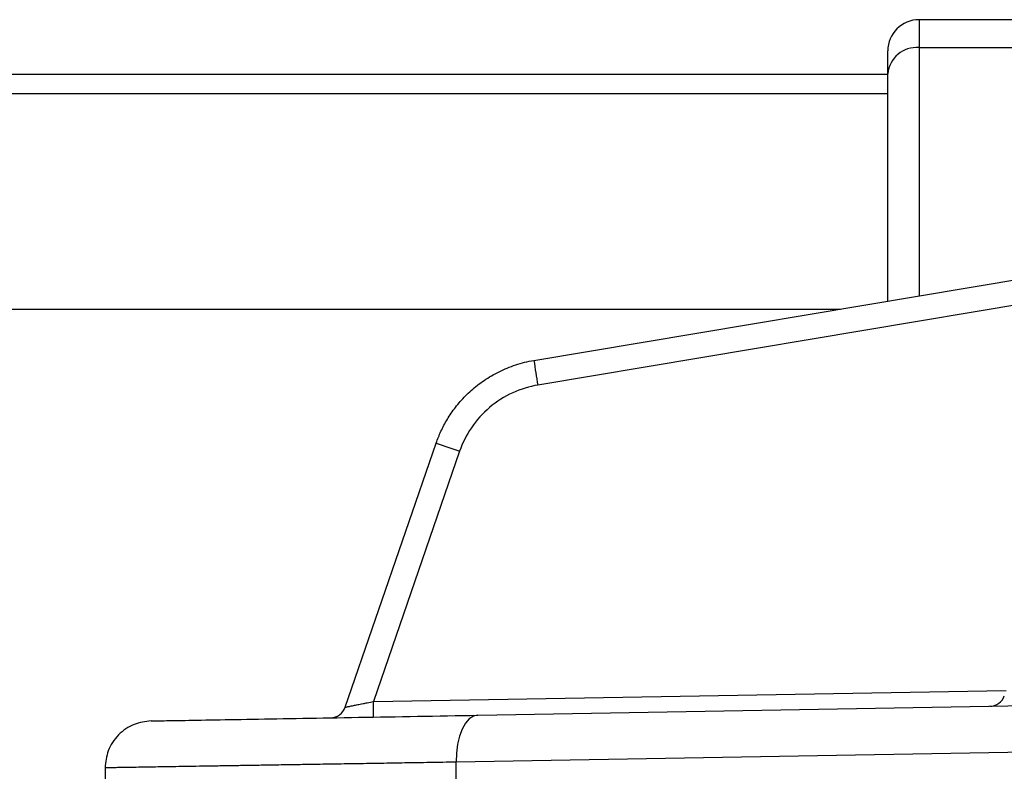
# Model space of a CAD drawing. Header units: millimetres. Extents: x 5 to 597, y 5 to 415.
# Tile 79 of 132: x 302.54 to 308.83, y 315.16 to 319.97. Entities that reach past the tile are written whole.
import ezdxf

# ---------------------------------------------------------------- set-up
doc = ezdxf.new("R2010")
doc.units = ezdxf.units.MM

msp = doc.modelspace()

# ---------------------------------------------------------------- linework, layer by layer
at = {"color": 7, "linetype": 'Continuous', "lineweight": 25}
for p, q in [((309.177, 319.9691), (308.281, 319.9691)), ((308.281, 319.7907), (309.177, 319.7907)), ((308.081, 319.6232), (308.081, 319.7691)), ((308.081, 319.6191), (293.081, 319.6191)), ((308.081, 318.1695), (308.081, 319.6232)), ((293.081, 319.4975), (308.081, 319.4975)), ((305.8209, 317.7913), (310.2621, 318.5345)), ((293.081, 318.1191), (307.7794, 318.1191)), ((304.6151, 315.5743), (305.1965, 317.2627)), ((305.3464, 317.2106), (304.7958, 315.6116)), ((305.4621, 315.5233), (314.6857, 315.6843)), ((314.5474, 315.3843), (305.3238, 315.2233)), ((305.3238, 315.0504), (305.3238, 315.2233)), ((303.081, 315.1869), (303.081, 314.988))]:
    msp.add_line(p, q, dxfattribs=at)
at = {"color": 8, "linetype": 'Continuous', "lineweight": 25}
for p, q in [((308.281, 319.9691), (308.281, 319.7907)), ((308.281, 319.7907), (308.281, 318.203)), ((309.8213, 318.2988), (305.8459, 317.6335)), ((304.7958, 315.6116), (308.8376, 315.6822))]:
    msp.add_line(p, q, dxfattribs=at)
at = {"color": 7, "linetype": 'Continuous', "lineweight": 25, "flags": 128}
msp.add_lwpolyline([(305.4621, 315.5233), (305.4343, 315.5171), (305.4078, 315.4997), (305.3836, 315.4719), (305.3626, 315.4345), (305.3455, 315.3892), (305.3331, 315.3375), (305.3257, 315.2815), (305.3238, 315.2233)], dxfattribs=at)
at = {"color": 7, "linetype": 'Continuous', "lineweight": 25}
for centre, radius, start, end in [((308.281, 319.7691), 0.2, 90, 180), ((308.2661, 319.6054), 0.186, 85.40494, 174.51339), ((310.4152, 318.4386), 4.6397, 188.01957, 189.99275), ((309.842, 330.3881), 13.9232, 250.50937, 251.16236), ((308.7312, 315.6803), 0.1, 271, 341), ((304.5206, 315.6069), 0.1, 271, 341), ((301.9313, 315.5366), 2.8654, 359.50031, 1.49973)]:
    msp.add_arc(centre, radius, start, end, dxfattribs=at)
for points, knots in [([(305.1965, 317.2627), (305.201, 317.2754), (305.2103, 317.301), (305.2269, 317.3391), (305.2459, 317.3775), (305.2676, 317.4159), (305.2922, 317.4541), (305.3196, 317.4919), (305.3501, 317.529), (305.3836, 317.5651), (305.4202, 317.5999), (305.46, 317.6331), (305.5029, 317.6644), (305.5488, 317.6935), (305.5978, 317.7199), (305.6497, 317.7434), (305.7044, 317.7634), (305.7616, 317.78), (305.801, 317.7875), (305.8209, 317.7913)], [0, 0, 0, 0, 0.046896, 0.095283, 0.145161, 0.19653, 0.24939, 0.303741, 0.359583, 0.416916, 0.47574, 0.536055, 0.59786, 0.661157, 0.725944, 0.792222, 0.859991, 0.92925, 1, 1, 1, 1]), ([(305.8459, 317.6335), (305.7921, 317.6245), (305.7375, 317.6082), (305.6328, 317.5603), (305.5828, 317.5287), (305.4932, 317.4528), (305.4538, 317.4087), (305.3892, 317.3133), (305.3641, 317.2622), (305.3464, 317.2106)], [0, 0, 0, 0, 0.25, 0.25, 0.5, 0.5, 0.75, 0.75, 1, 1, 1, 1]), ([(304.6151, 315.5743), (304.6153, 315.5744), (304.6157, 315.5745), (304.619, 315.5752), (304.6244, 315.5764), (304.632, 315.578), (304.6418, 315.58), (304.6538, 315.5824), (304.6709, 315.5859), (304.6957, 315.5911), (304.7259, 315.5972), (304.7599, 315.6043), (304.7826, 315.6089), (304.7958, 315.6116)], [0, 0, 0, 0, 0.062912, 0.127154, 0.192977, 0.260613, 0.330277, 0.402166, 0.476458, 0.601536, 0.743958, 0.8504, 1, 1, 1, 1]), ([(303.3757, 315.4869), (303.3757, 315.4869), (303.3905, 315.4871), (303.4487, 315.4881), (303.492, 315.4889), (303.6046, 315.4908), (303.6738, 315.4921), (303.8339, 315.4949), (303.9248, 315.4964), (304.2228, 315.5016), (304.4548, 315.5057), (304.9461, 315.5143), (305.205, 315.5188), (305.4621, 315.5233)], [0, 0, 0, 0, 0.125, 0.125, 0.25, 0.25, 0.375, 0.375, 0.5, 0.5, 0.75, 0.75, 1, 1, 1, 1]), ([(303.3757, 315.4869), (303.3385, 315.4823), (303.2811, 315.4752), (303.2125, 315.4374), (303.1654, 315.3987), (303.1276, 315.3509), (303.0909, 315.2817), (303.0849, 315.2243), (303.081, 315.1869)], [0, 0, 0, 0, 0.239697, 0.368515, 0.5, 0.631485, 0.760303, 1, 1, 1, 1]), ([(305.3238, 315.2233), (305.2956, 315.2229), (305.2395, 315.2219), (305.1569, 315.2206), (305.0758, 315.2193), (304.9965, 315.218), (304.9188, 315.2168), (304.8428, 315.2155), (304.7685, 315.2143), (304.6959, 315.2131), (304.625, 315.212), (304.5559, 315.2109), (304.4885, 315.2098), (304.4228, 315.2087), (304.3589, 315.2077), (304.2967, 315.2067), (304.2362, 315.2057), (304.1775, 315.2047), (304.1205, 315.2038), (304.0652, 315.2029), (304.0117, 315.202), (303.9598, 315.2012), (303.9096, 315.2004), (303.8612, 315.1996), (303.8143, 315.1988), (303.7692, 315.1981), (303.7257, 315.1974), (303.6663, 315.1964), (303.5937, 315.1952), (303.5114, 315.1939), (303.4362, 315.1927), (303.3682, 315.1916), (303.3073, 315.1906), (303.2537, 315.1897), (303.2073, 315.189), (303.1681, 315.1883), (303.1362, 315.1878), (303.1114, 315.1874), (303.0939, 315.1871), (303.083, 315.1869), (303.0816, 315.1869), (303.081, 315.1869)], [0, 0, 0, 0, 0.0209549, 0.041772, 0.0624512, 0.0829925, 0.103396, 0.1236617, 0.1437895, 0.1637795, 0.1836316, 0.2033458, 0.2229222, 0.2423608, 0.2616615, 0.2808244, 0.2998494, 0.3187366, 0.3374859, 0.3560974, 0.3745711, 0.3929069, 0.4111049, 0.4291651, 0.4470874, 0.4648719, 0.4825185, 0.5000273, 0.5393622, 0.5785511, 0.617594, 0.6564911, 0.6952422, 0.7338474, 0.7723067, 0.8106202, 0.8487878, 0.8868095, 0.9246855, 0.9624156, 1, 1, 1, 1])]:
    msp.add_open_spline(points, degree=3, knots=knots, dxfattribs=at)
msp.add_open_spline([(304.6673, 315.7259), (304.6673, 315.7259), (304.6687, 315.7299), (304.6714, 315.7377)], degree=3, dxfattribs=at)

doc.saveas('drawing.dxf')
